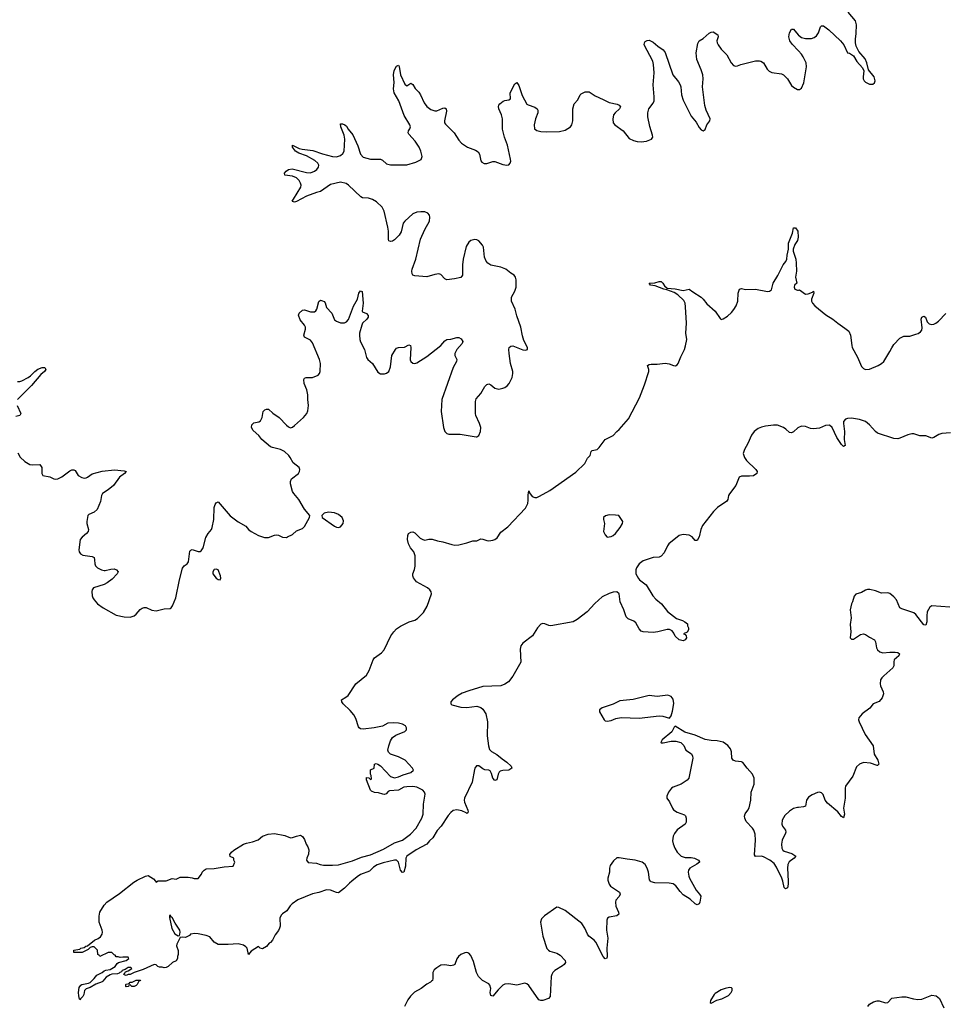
# Model space of a CAD drawing. Header units: inches. Extents: x 1694897 to 1849880, y 907231 to 1017944.
# Tile 145 of 171: x 1812228 to 1821455, y 968771 to 978601. Entities that reach past the tile are written whole.
import ezdxf

# ---------------------------------------------------------------- set-up
doc = ezdxf.new("R2010")
doc.units = ezdxf.units.IN
doc.header["$MEASUREMENT"] = 0
for name, color, linetype in [('B8916', 7, 'Continuous'), ('B8917', 7, 'Continuous'), ('B8926', 7, 'Continuous'), ('B8927', 7, 'Continuous')]:
    doc.layers.add(name, color=color, linetype=linetype)

msp = doc.modelspace()

# ---------------------------------------------------------------- linework, layer by layer
at = {"layer": 'B8916', "color": 6}
for points, elevation in [([(1815541.5, 970000), (1815518.8, 969981.2), (1815468.2, 969930), (1815410, 969885.2), (1815390, 969887.1), (1815330.8, 969910.8), (1815290, 969914.4), (1815212.4, 969887.6), (1815150, 969872.6), (1815004.3, 969815.7), (1814945.7, 969774.3), (1814926.4, 969753.6), (1814895.4, 969704.6), (1814850, 969675.1), (1814838.1, 969661.9), (1814824.3, 969630), (1814827, 969550), (1814819.8, 969530), (1814810, 969509), (1814776.6, 969463.4), (1814750, 969411.5), (1814730, 969387.8), (1814718.7, 969381.3), (1814690, 969349.2), (1814650, 969324), (1814628, 969330), (1814610, 969348), (1814538.8, 969301.2), (1814510, 969269), (1814497.2, 969330), (1814485.6, 969345.6), (1814462, 969362), (1814410, 969374.5), (1814307.7, 969367.7), (1814209.7, 969369.7), (1814170, 969392.7), (1814124.2, 969444.2), (1814090, 969457.6), (1814010, 969475.3), (1813977, 969477), (1813931.3, 969470), (1813921.4, 969458.6), (1813881.3, 969438.7), (1813850, 969440.8), (1813830, 969437.2), (1813796.5, 969370), (1813793.4, 969353.4), (1813810.4, 969309.6), (1813810.5, 969270), (1813802, 969250), (1813802, 969230), (1813790, 969206), (1813754, 969190), (1813710, 969148), (1813690, 969138), (1813670, 969135.3), (1813650, 969141.2), (1813622, 969142), (1813606, 969150), (1813590, 969166), (1813570, 969168), (1813462, 969118), (1813370, 969088.7), (1813330, 969068.7), (1813310, 969068), (1813290, 969058), (1813280.4, 969060.4), (1813266, 969070), (1813279, 969081), (1813285.6, 969094.4), (1813310, 969104.7), (1813348.7, 969130), (1813337.5, 969137.5), (1813310, 969137.6), (1813279.9, 969120.1), (1813251, 969110), (1813243, 969097), (1813226.8, 969090), (1813219.3, 969080.7), (1813204.1, 969075.9), (1813147, 969073), (1813130, 969066), (1813090, 969042.9), (1813059.5, 969000.5), (1813050, 968994.5), (1812987.6, 968972.4), (1812930, 968938.4), (1812890, 968926.9), (1812874.3, 968910), (1812868.7, 968870), (1812858.7, 968850), (1812833.8, 968826.2), (1812830, 968815.3), (1812823.7, 968823.7), (1812817.1, 968857.1), (1812815.6, 968890), (1812822.5, 968937.5), (1812838, 968962), (1812849.8, 968970.2), (1812916.4, 968983.6), (1812930, 968990.4), (1812972.1, 969027.9), (1812998.9, 969061.1), (1813051.8, 969088.2), (1813070, 969106.4), (1813086.7, 969113.3), (1813130, 969118), (1813181.6, 969150), (1813201.3, 969178.7), (1813213.1, 969186.9), (1813290, 969207), (1813317.2, 969230), (1813310, 969242), (1813303.1, 969243.1), (1813256.9, 969243.1), (1813230, 969238), (1813210, 969246), (1813190, 969246), (1813182, 969262), (1813170, 969266), (1813147.3, 969287.3), (1813110, 969288), (1813028, 969248), (1813022, 969262), (1813008, 969268), (1813006, 969310), (1812970, 969346), (1812950, 969346), (1812930, 969338), (1812910, 969318), (1812850, 969288.7), (1812768.4, 969288.4), (1812768, 969310), (1812830, 969322), (1812838, 969330), (1812870, 969338), (1812888, 969350), (1812905.2, 969354.8), (1812974, 969410), (1813011.9, 969428.1), (1813035.1, 969444.9), (1813052.3, 969470), (1813056, 969490), (1813052.5, 969512.5), (1813021.2, 969590), (1813020.9, 969650), (1813029.5, 969690.5), (1813070, 969761), (1813097.2, 969790), (1813222.9, 969877.1), (1813366, 969990), (1813382.5, 970000)], 600), ([(1813583.3, 970000), (1813590, 969992), (1813602.6, 970000)], 600), ([(1818101.5, 970000), (1818111, 969970), (1818125.6, 969950), (1818213.7, 969890), (1818221.3, 969870), (1818211.6, 969848.5), (1818177.6, 969810), (1818173.4, 969790), (1818178.2, 969750), (1818205.4, 969690), (1818206.3, 969670), (1818186.3, 969653.7), (1818110, 969640.7), (1818094, 969630), (1818087.3, 969612.7), (1818085.4, 969510), (1818098, 969430), (1818085.8, 969330), (1818091.8, 969250), (1818087.7, 969232.3), (1818070, 969226.4), (1818050, 969247.9), (1817976.7, 969390), (1817959.7, 969410), (1817908.3, 969450), (1817894.2, 969470), (1817869.1, 969530), (1817836.7, 969576.7), (1817670, 969707.1), (1817610, 969738.9), (1817590, 969740.5), (1817464.5, 969655.5), (1817436.6, 969623.4), (1817424.5, 969590), (1817448.8, 969450), (1817490, 969328), (1817504.4, 969310), (1817520.2, 969300.2), (1817590, 969280.2), (1817621.3, 969261.3), (1817670.2, 969210), (1817674.9, 969190), (1817662.8, 969170), (1817644.2, 969155.8), (1817569, 969110), (1817548.1, 969090), (1817537.2, 969070), (1817530.9, 969049.1), (1817523.1, 968850), (1817504.6, 968830), (1817449.9, 968809.9), (1817430, 968808.1), (1817410, 968816.3), (1817310, 968957.8), (1817290, 968975), (1817270, 968982), (1817190, 968963.1), (1817110, 968977), (1817070, 968971.8), (1817050, 968960.7), (1817003.3, 968916.7), (1816950, 968850.9), (1816930, 968859.8), (1816923.1, 968890), (1816928.8, 968930), (1816920.7, 968960.7), (1816910, 968974), (1816845.7, 969010), (1816805.7, 969050), (1816786.2, 969090), (1816758.5, 969198.5), (1816730, 969258.4), (1816710, 969280.7), (1816690, 969289.6), (1816670, 969285.6), (1816630, 969267), (1816608.2, 969250), (1816590, 969225.2), (1816572, 969170), (1816558.7, 969161.3), (1816530, 969155.8), (1816470, 969164), (1816430, 969160.5), (1816390, 969136.2), (1816365.1, 969114.9), (1816352.2, 969090), (1816351.5, 969030), (1816346.7, 969010), (1816339, 969001), (1816329.1, 968990.9), (1816290, 968972.4), (1816233.7, 968930), (1816169.3, 968890.7), (1816128.6, 968851.4), (1816102.5, 968817.4), (1816069.5, 968750)], 700), ([(1818929.7, 970000), (1818978.9, 969910), (1819013.6, 969870), (1819024.1, 969850), (1819015.5, 969790), (1819007.2, 969772.8), (1818990, 969763.6), (1818970, 969774.6), (1818920, 969820), (1818850, 969865.5), (1818818, 969898), (1818774.5, 969954.5), (1818750, 969973.5), (1818710, 969981.6), (1818565.4, 969985.4), (1818530, 969992.8), (1818524.3, 970000)], 700), ([(1819895.5, 970000), (1819897, 969970), (1819890, 969934.3), (1819870, 969925.1), (1819858.6, 969938.6), (1819842.2, 970000)], 700)]:
    msp.add_lwpolyline(points, dxfattribs=dict(at, elevation=elevation))
for points, elevation in [([(1813730, 969662), (1813722, 969658), (1813722.5, 969637.5), (1813747.4, 969527.4), (1813775.6, 969475.6), (1813810, 969453.1), (1813822, 969458), (1813825.7, 969470), (1813829.7, 969490), (1813826.3, 969510), (1813779.7, 969579.7), (1813750, 969637.2), (1813742, 969642)], 600), ([(1813370, 968948.7), (1813346, 968950), (1813330, 968966), (1813318, 968962), (1813314, 968950), (1813290, 968946), (1813286, 968950), (1813287.3, 968967.3), (1813290, 968972), (1813322, 968978), (1813330, 968992), (1813350, 968992), (1813390, 969012), (1813432.7, 969012.7), (1813430, 969006), (1813418, 969002), (1813402, 968970), (1813390, 968958)], 600), ([(1819310, 968937.4), (1819266.8, 968930), (1819230, 968916.4), (1819170, 968880.5), (1819157.1, 968870), (1819122, 968810), (1819118, 968790), (1819130, 968782.8), (1819186.6, 968813.4), (1819234.6, 968825.4), (1819300.7, 968859.3), (1819329.5, 968890), (1819338.4, 968910), (1819338, 968930), (1819330, 968935.6)], 800)]:
    msp.add_lwpolyline(points, close=True, dxfattribs=dict(at, elevation=elevation))
at = {"layer": 'B8917', "color": 6}
for points, elevation in [([(1820000, 978289.7), (1819937.4, 978357.4), (1819914.6, 978390), (1819903.4, 978430), (1819910, 978470.5), (1819930, 978508.2), (1819950, 978505.3), (1819996.2, 978450), (1820000, 978447.1)], 700), ([(1812210, 974277.3), (1812232.4, 974232.4), (1812278.3, 974190), (1812330, 974160.7), (1812356.8, 974156.8), (1812430, 974160.9), (1812447.5, 974130), (1812450.2, 974070.2), (1812460.5, 974050), (1812530, 974036.2), (1812570, 974016.9), (1812590, 974013.5), (1812610, 974017.3), (1812650, 974036.3), (1812730, 974096.3), (1812750, 974106.3), (1812770, 974108.4), (1812781.6, 974101.6), (1812812.1, 974050), (1812847.2, 974030), (1812870, 974025.4), (1812890, 974027.6), (1812905.1, 974034.9), (1812950, 974066.3), (1813050, 974094), (1813173.6, 974106.4), (1813270, 974097.8), (1813290.6, 974090), (1813275.6, 974070), (1813225.7, 974034.3), (1813163.2, 973950), (1813110, 973906), (1813052.9, 973870), (1813043.6, 973850), (1813035.2, 973790), (1812999.7, 973710), (1812970, 973685.3), (1812917.7, 973662.3), (1812907.8, 973650), (1812896.9, 973590), (1812897.3, 973570), (1812916.1, 973510), (1812910.3, 973490), (1812893.4, 973470), (1812850, 973435.4), (1812830.3, 973410), (1812817, 973310), (1812821.3, 973290), (1812833.4, 973270), (1812856.7, 973256.7), (1812950, 973243.2), (1812970, 973230.3), (1812975.6, 973210), (1812976.5, 973170), (1812983.6, 973150), (1813005.3, 973130), (1813043.1, 973110), (1813070, 973101.7), (1813082.5, 973102.5), (1813136.1, 973116.1), (1813170, 973118), (1813194.9, 973110), (1813210.3, 973090), (1813201.5, 973070), (1813150, 973016.5), (1813101.6, 972978.4), (1813070, 972961.7), (1812965.5, 972930), (1812950.5, 972910), (1812948.5, 972891.5), (1812950.4, 972850), (1812957.6, 972830), (1812970, 972808), (1813006, 972770), (1813060.5, 972730), (1813190, 972657.6), (1813270, 972638), (1813330, 972636), (1813370, 972648.9), (1813390, 972664.9), (1813430, 972714.2), (1813450, 972727.5), (1813470, 972733.4), (1813490, 972733.4), (1813547.2, 972707.2), (1813590, 972699.8), (1813670, 972719.7), (1813730, 972722.4), (1813740.9, 972730), (1813754.5, 972750), (1813786.3, 972830), (1813824.1, 973010), (1813854.2, 973125.8), (1813870, 973147.6), (1813901.1, 973170), (1813912.5, 973190), (1813925.3, 973294.7), (1813934.9, 973305.1), (1813950, 973310.4), (1814010, 973292.7), (1814030, 973290.7), (1814040.7, 973299.3), (1814058, 973330), (1814085.2, 973430), (1814109.4, 973470), (1814141.2, 973510), (1814149.3, 973530.7), (1814165.1, 973610), (1814169.6, 973730.4), (1814178.7, 973761.3), (1814190, 973777.3), (1814210, 973786.8), (1814327.8, 973647.8), (1814410, 973586.5), (1814486.1, 973546.1), (1814512.7, 973510), (1814538, 973490), (1814610.7, 973450), (1814670, 973432.9), (1814710, 973433.1), (1814770, 973456.5), (1814790, 973459.5), (1814810, 973455.3), (1814850, 973434.4), (1814890, 973433), (1814902, 973438), (1814950, 973463), (1814990, 973497.1), (1815050, 973521.6), (1815070, 973540.5), (1815119.3, 973630), (1815122.7, 973650), (1815070, 973713.6), (1815012.2, 973810), (1814962.7, 973870), (1814952.2, 973892.2), (1814931.1, 973968.9), (1814931, 973990), (1814942.2, 974017.8), (1815009.5, 974070), (1815022, 974090), (1815024, 974110), (1815016, 974130), (1814956.2, 974176.2), (1814928.8, 974230), (1814913.5, 974250), (1814870, 974289.8), (1814831.7, 974311.7), (1814750, 974329), (1814730, 974338.2), (1814644.2, 974410), (1814614.4, 974450), (1814559.5, 974499.5), (1814541.4, 974530), (1814544.8, 974555.2), (1814564.6, 974575.4), (1814614.4, 974585.6), (1814630, 974596), (1814648.4, 974630), (1814658.7, 974690), (1814673.9, 974706.1), (1814690, 974714), (1814710, 974712.9), (1814752.7, 974672.7), (1814817.6, 974630), (1814890, 974551.7), (1814910, 974535.6), (1814930, 974528), (1814950, 974533.1), (1814969.7, 974550), (1815060.4, 974630), (1815094.3, 974670), (1815103.1, 974696.9), (1815108.8, 974750), (1815102.5, 974810), (1815103.4, 974856.6), (1815092.6, 974907.4), (1815067.3, 974970), (1815063.9, 975010), (1815070, 975022.6), (1815086, 975030), (1815150, 975029.5), (1815208.1, 975051.9), (1815220.6, 975070), (1815225.9, 975090), (1815230.4, 975170), (1815220.6, 975210), (1815150, 975375.5), (1815130, 975400.2), (1815070, 975431.6), (1815064.7, 975450), (1815081.1, 975510), (1815078.8, 975530), (1815070.2, 975550.2), (1815025.8, 975605.8), (1815009.3, 975650), (1815015.5, 975670), (1815050, 975702.4), (1815070, 975705.6), (1815130, 975684.4), (1815170, 975684.2), (1815184.6, 975695.4), (1815193.9, 975710), (1815213.3, 975786.7), (1815230, 975799.4), (1815250, 975795.8), (1815266.5, 975786.5), (1815275.1, 975775.1), (1815289.2, 975729.2), (1815344, 975670), (1815370, 975604.6), (1815390, 975590.1), (1815430, 975576.2), (1815470, 975574.8), (1815490, 975584.8), (1815510, 975607.6), (1815558, 975742), (1815599.1, 975810), (1815611, 975870), (1815630, 975893.8), (1815647.1, 975887.1), (1815655.7, 975770), (1815644.3, 975690), (1815650, 975683.5), (1815690, 975668.3), (1815706.7, 975646.7), (1815705.3, 975630), (1815692.4, 975610), (1815650, 975570.6), (1815641.5, 975550), (1815620.4, 975470), (1815617.8, 975450), (1815622, 975410), (1815630, 975385.3), (1815669.2, 975310), (1815689.4, 975229.4), (1815703.6, 975210), (1815750, 975168.9), (1815801.6, 975081.6), (1815830, 975064.9), (1815870, 975064), (1815890, 975071.5), (1815910.4, 975089.6), (1815930, 975134), (1815943.1, 975250), (1815978.6, 975310), (1815990, 975321), (1816009.7, 975330), (1816067.4, 975332.6), (1816110, 975354.2), (1816128.1, 975348.1), (1816131.8, 975330), (1816126.1, 975206.1), (1816130.4, 975190), (1816150, 975172), (1816170, 975168.8), (1816190, 975176), (1816290, 975238.4), (1816430, 975348.3), (1816470, 975396.3), (1816490, 975409.5), (1816530, 975413.3), (1816590, 975429.4), (1816610, 975427), (1816634.5, 975414.5), (1816650.1, 975390), (1816645.1, 975370), (1816590, 975307.1), (1816569.5, 975270), (1816571, 975250), (1816589.2, 975210), (1816587.5, 975190), (1816555.4, 975130), (1816440.2, 974810), (1816435.6, 974690), (1816458.6, 974530), (1816471.2, 974491.2), (1816490, 974470.4), (1816510, 974461.7), (1816622.6, 974462.6), (1816783.6, 974436.4), (1816790, 974436.4), (1816809.7, 974450.3), (1816826.9, 974490), (1816829.8, 974530), (1816816.8, 974570), (1816779.3, 974650), (1816775.8, 974670), (1816777.1, 974790), (1816785, 974815.1), (1816830.9, 974870), (1816870, 974938.9), (1816890, 974959.6), (1816910, 974966.7), (1816930, 974956.9), (1816970, 974922.7), (1817010, 974913.7), (1817050, 974921.1), (1817069.8, 974930.2), (1817093.1, 974946.9), (1817113.3, 974970), (1817142.6, 975030), (1817150.9, 975070), (1817149.8, 975090), (1817127.4, 975170), (1817111.2, 975270), (1817108, 975310), (1817112.7, 975330), (1817130, 975343), (1817150, 975343.8), (1817250, 975304.9), (1817276.5, 975303.5), (1817295.3, 975310), (1817296, 975330), (1817259.7, 975399.7), (1817244.4, 975444.4), (1817229.7, 975530), (1817190, 975644), (1817173.5, 975710), (1817134.6, 975790), (1817135.3, 975830), (1817168.7, 975890), (1817181.4, 975930), (1817182.5, 976002.5), (1817176, 976030), (1817161.2, 976050), (1817130, 976069.4), (1817080.9, 976110), (1817030, 976130.8), (1816930, 976148.9), (1816901, 976170), (1816883.1, 976190), (1816866.6, 976230), (1816857.6, 976330), (1816848.3, 976350), (1816810, 976392.3), (1816790, 976403.1), (1816770, 976407.1), (1816730, 976397.7), (1816710, 976381.6), (1816683.4, 976336.6), (1816654.6, 976210), (1816646.7, 976153.3), (1816648.4, 976051.6), (1816630, 976027.4), (1816567.6, 976012.4), (1816490, 976005.1), (1816470, 976013.7), (1816430, 976056.3), (1816410, 976063.1), (1816370, 976058.7), (1816290, 976035.5), (1816170, 976043.7), (1816151.6, 976051.6), (1816144.2, 976064.2), (1816141, 976090), (1816143.9, 976110), (1816181.8, 976210), (1816228.1, 976410), (1816272.3, 976507.7), (1816316.8, 976590), (1816321, 976630), (1816318, 976650), (1816300.9, 976670), (1816270, 976681.5), (1816230, 976684.1), (1816190, 976679.3), (1816150, 976662), (1816070.2, 976590), (1816056.6, 976570), (1816035.7, 976484.3), (1816015.8, 976450), (1815970, 976404.4), (1815950, 976390.8), (1815930, 976386), (1815912.3, 976392.3), (1815907.1, 976407.1), (1815907.5, 976490), (1815902.6, 976530), (1815866.9, 976690), (1815846.8, 976730), (1815790, 976783.2), (1815750, 976807.4), (1815710, 976818.3), (1815650, 976823.6), (1815633.2, 976833.2), (1815510, 976949.2), (1815484.6, 976964.6), (1815430, 976977.9), (1815330, 976955), (1815230, 976886.9), (1815190, 976877.3), (1815090, 976838), (1814990, 976786.5), (1814970, 976780.8), (1814950, 976784.5), (1814948.6, 976790), (1814959.6, 976810), (1815033, 976930), (1815036.1, 976950), (1815031.3, 976970), (1815017.2, 976997.2), (1814990, 977021.6), (1814950, 977039.1), (1814874, 977050), (1814870.8, 977070), (1814887.2, 977090), (1814910, 977107.1), (1814946.8, 977113.2), (1815090, 977076.7), (1815130, 977072.7), (1815170, 977087.8), (1815194.4, 977105.6), (1815211.6, 977130), (1815212.8, 977150), (1815202.1, 977170), (1815174.1, 977194.1), (1815090, 977240.4), (1815014.7, 977270), (1814979.8, 977290), (1814949, 977330), (1814949.6, 977350), (1815016, 977316), (1815048, 977308), (1815154.9, 977294.9), (1815250, 977261.5), (1815350, 977236.6), (1815390, 977232.5), (1815430, 977243.9), (1815454.2, 977265.7), (1815465, 977290), (1815473.3, 977410), (1815465.4, 977450), (1815431.6, 977530), (1815430, 977561), (1815450, 977560.7), (1815471.8, 977551.8), (1815490, 977537.3), (1815507.4, 977507.4), (1815552.5, 977452.5), (1815601.9, 977341.9), (1815630, 977258), (1815654.6, 977230), (1815730, 977208.4), (1815830, 977209.4), (1815850, 977200.2), (1815890, 977160.9), (1815930, 977153.8), (1816090, 977152.5), (1816182.6, 977177.4), (1816233.6, 977206.4), (1816244.6, 977235.4), (1816232.8, 977290), (1816213.6, 977330), (1816175.7, 977390), (1816110, 977459.1), (1816105.2, 977470), (1816108.1, 977490), (1816121.6, 977510), (1816127, 977530), (1816122.3, 977550), (1816065.7, 977645.7), (1816011.1, 977790), (1815965.3, 977870), (1815959, 977910), (1815964.6, 977975.4), (1815958.7, 978050), (1815966.6, 978093.4), (1815990, 978138.5), (1816010, 978146.4), (1816015.5, 978135.5), (1816028.3, 978050), (1816070, 977958.9), (1816090, 977940.3), (1816130, 977968.5), (1816150, 977955.5), (1816173.5, 977913.5), (1816210, 977877.7), (1816229.5, 977850), (1816266.1, 977770), (1816290, 977735.6), (1816330, 977705.8), (1816370, 977690.2), (1816390, 977692.2), (1816450, 977718.2), (1816470, 977719.7), (1816485.7, 977710), (1816487, 977687), (1816466.4, 977590), (1816469.1, 977570), (1816477, 977557), (1816563.1, 977470), (1816610, 977399.5), (1816635.8, 977370), (1816695.5, 977330), (1816778.4, 977298.4), (1816802.8, 977282.8), (1816817.8, 977257.8), (1816830, 977191.3), (1816839.2, 977179.2), (1816864.9, 977164.9), (1816890, 977164.2), (1816950, 977184.9), (1816970, 977186.7), (1817050, 977156.5), (1817090, 977150.4), (1817110, 977153.4), (1817122.9, 977170), (1817128.2, 977190), (1817126.2, 977210), (1817097, 977350), (1817067.3, 977430), (1817047.8, 977507.8), (1817047.1, 977610), (1817035, 977650), (1817008.9, 977710), (1817006.8, 977733.2), (1817010.9, 977749.1), (1817019.8, 977760.2), (1817053.2, 977786.8), (1817070, 977794.6), (1817110, 977799.5), (1817127, 977810), (1817122, 977870), (1817170, 977960.4), (1817190, 977973.4), (1817210, 977945.5), (1817242.9, 977842.8), (1817290, 977759.3), (1817304, 977750), (1817367.8, 977727.8), (1817391, 977711), (1817398.4, 977698.4), (1817399.6, 977670), (1817374.9, 977610), (1817362, 977550), (1817365.7, 977510), (1817390, 977494), (1817430, 977485.2), (1817490, 977482), (1817614.6, 977485.4), (1817670, 977497.4), (1817723.6, 977530), (1817739.7, 977550), (1817749.8, 977590), (1817747.8, 977710), (1817760.2, 977759.8), (1817799.6, 977800.4), (1817820.7, 977850), (1817830, 977862), (1817870, 977881.5), (1817910, 977879.6), (1817970, 977839.6), (1818050, 977806), (1818110, 977774), (1818190, 977758), (1818210, 977747.3), (1818223, 977730), (1818213.7, 977710), (1818169.3, 977670.7), (1818153.7, 977650), (1818146.9, 977606.9), (1818150.4, 977570), (1818167.7, 977550), (1818250.9, 977490.9), (1818310, 977416.4), (1818354.8, 977394.8), (1818390, 977384.9), (1818430, 977380.3), (1818484, 977390), (1818532.4, 977407.6), (1818545.4, 977430), (1818543.5, 977450), (1818515.5, 977535.5), (1818496.8, 977630), (1818495.8, 977670), (1818506.6, 977710), (1818550, 977767), (1818558.6, 977790), (1818561.1, 977830), (1818549, 977950), (1818560.8, 978070), (1818553.2, 978153.2), (1818545.7, 978185.7), (1818460.9, 978350), (1818462.2, 978370), (1818470, 978382.4), (1818490, 978393.1), (1818510, 978396), (1818550, 978378), (1818596.1, 978336.1), (1818650, 978299.7), (1818670, 978274.6), (1818747.6, 978050), (1818802.1, 977982.1), (1818820.2, 977950), (1818826.2, 977930), (1818832.9, 977850), (1818850, 977797.3), (1818884.3, 977724.3), (1818930, 977639.1), (1818977.5, 977577.5), (1819010, 977524), (1819030, 977500.7), (1819050, 977490.8), (1819070, 977504.7), (1819086.6, 977550), (1819116.2, 977590), (1819118.7, 977610), (1819078.2, 977698.2), (1819064.9, 977744.9), (1819043.7, 977930), (1819048.5, 978011.5), (1819045.6, 978050), (1819030, 978102), (1818985.1, 978205.1), (1818979.3, 978270), (1818995.3, 978364.7), (1819007.8, 978390), (1819050, 978414), (1819110, 978466.4), (1819130, 978477.1), (1819150, 978478.4), (1819194.9, 978450), (1819198.7, 978430), (1819186.5, 978390), (1819189, 978370), (1819197.8, 978350), (1819230, 978306.7), (1819284.9, 978250), (1819329.1, 978169.1), (1819350, 978145.5), (1819370, 978138.4), (1819390, 978140.3), (1819426, 978154), (1819570, 978191), (1819610, 978191.1), (1819625.8, 978185.8), (1819650.3, 978170), (1819687.3, 978107.3), (1819707.1, 978087.1), (1819734.7, 978074.7), (1819830, 978059.1), (1819850, 978050.2), (1819890.3, 978010), (1819930, 977944.6), (1819950, 977927.4), (1819990, 977904.4), (1820000, 977904.1)], 700), ([(1813602.6, 970000), (1813610, 970004.7), (1813690, 970004.7), (1813750, 970026), (1813790, 970021), (1813830, 970038.8), (1813850, 970041), (1813910, 970041), (1813950, 970034.8), (1813970, 970026), (1814010, 970026), (1814042, 970070), (1814048.7, 970090), (1814068.7, 970110), (1814090, 970122.8), (1814170, 970127.3), (1814270, 970143), (1814358, 970150), (1814375.3, 970190), (1814366, 970210), (1814366, 970230), (1814330, 970248), (1814325.2, 970265.2), (1814342.9, 970290), (1814366, 970310), (1814463, 970370), (1814490, 970380.6), (1814550, 970392.4), (1814606.8, 970413.2), (1814652.3, 970450), (1814708.3, 970468.3), (1814770, 970477.1), (1814875.2, 970455.2), (1814930, 970434.8), (1814950, 970436), (1814989.5, 970450.5), (1815030, 970458.8), (1815050, 970446), (1815070, 970418), (1815086.8, 970370), (1815103.4, 970343.4), (1815112.2, 970312.2), (1815110.3, 970270), (1815092.2, 970230), (1815088.8, 970210), (1815107.2, 970187.2), (1815190, 970181.5), (1815226.4, 970166.4), (1815259.1, 970159.1), (1815350, 970159.2), (1815410, 970164.5), (1815550, 970202.9), (1815640.3, 970239.7), (1815730, 970261.8), (1815859.1, 970320.9), (1815970, 970384.7), (1816049.4, 970410), (1816129.5, 970470), (1816185.6, 970530), (1816240.4, 970630), (1816255.1, 970670), (1816258.7, 970770), (1816273.7, 970870), (1816268, 970890), (1816250, 970909.6), (1816190, 970938.9), (1816150, 970945.4), (1816090, 970943), (1816062.6, 970937.4), (1816010, 970909.4), (1815919.1, 970900.9), (1815905.8, 970894.2), (1815886.4, 970873.6), (1815870, 970866), (1815852, 970868), (1815810, 970882), (1815770, 970885.2), (1815739, 970899), (1815728.7, 970910), (1815688.4, 971011.6), (1815690, 971034), (1815712, 971032), (1815730, 971014), (1815738, 971022), (1815734.6, 971054.6), (1815728.7, 971068.7), (1815729.2, 971110.8), (1815766, 971130), (1815768.7, 971170), (1815784.7, 971175.3), (1815802, 971170), (1815830, 971151), (1815930, 971044.7), (1815970, 971031.3), (1816010, 971041), (1816056.6, 971063.4), (1816130, 971084.9), (1816159, 971110), (1816149.3, 971130), (1816075.6, 971210), (1816010, 971240.4), (1815928.8, 971268.8), (1815907.6, 971290), (1815903, 971310), (1815911.1, 971350), (1815930, 971400.5), (1815950, 971435.3), (1815980.2, 971459.8), (1816070, 971495.1), (1816087, 971510), (1816088.8, 971530), (1816076.7, 971550), (1816048.1, 971568.1), (1816010, 971579), (1815957.1, 971582.9), (1815903.5, 971576.5), (1815850, 971547.8), (1815764.9, 971530), (1815656.8, 971516.8), (1815630, 971521.4), (1815617.4, 971530), (1815610, 971542), (1815583.3, 971623.3), (1815561.1, 971661.1), (1815525.4, 971705.4), (1815457.8, 971770), (1815443.7, 971790), (1815440.4, 971810), (1815484.1, 971835.9), (1815505.2, 971854.8), (1815583.8, 971970), (1815690, 972057.3), (1815716, 972104), (1815755.4, 972210), (1815770, 972230.7), (1815838.9, 972281.1), (1815866.1, 972310), (1815932.8, 972450), (1815962.5, 972490), (1815990, 972518.2), (1816030, 972546.8), (1816114.5, 972590), (1816170, 972607.8), (1816197.5, 972622.5), (1816257.9, 972682.1), (1816295.3, 972744.7), (1816339.2, 972870), (1816334.5, 972890), (1816321.9, 972910), (1816298.5, 972930), (1816188.8, 972990), (1816156.5, 973030), (1816149.8, 973050.2), (1816151.6, 973070), (1816167.6, 973112.4), (1816173.9, 973146.1), (1816174.2, 973250), (1816159.9, 973290), (1816127.6, 973330), (1816106.7, 973370), (1816098.3, 973410), (1816099.9, 973450), (1816107.6, 973470), (1816130, 973486.2), (1816150, 973489.6), (1816170, 973478.7), (1816225.9, 973425.9), (1816250, 973411.6), (1816270, 973405.6), (1816310, 973415.6), (1816344.9, 973415.1), (1816397, 973397), (1816450, 973388.1), (1816540.8, 973360.8), (1816570, 973356.2), (1816610, 973359.4), (1816690, 973377.4), (1816750, 973399), (1816790, 973399.6), (1816830, 973417.4), (1816850, 973416.2), (1816890, 973400.2), (1816910, 973399.3), (1816950, 973404.9), (1816970, 973412.4), (1816991.8, 973428.2), (1817030, 973485.1), (1817100.7, 973539.3), (1817276, 973724), (1817300.1, 973770), (1817304, 973804), (1817302.3, 973857.7), (1817310, 973896.9), (1817316.3, 973876.3), (1817342.3, 973842.3), (1817370, 973830.3), (1817390, 973832.4), (1817417.1, 973842.9), (1817517.7, 973902.3), (1817776.6, 974083.4), (1817868.4, 974170), (1817895.4, 974224.6), (1817919.7, 974250), (1817930.9, 974289.1), (1817939.9, 974300.1), (1817990, 974311.1), (1818010, 974330.9), (1818069.9, 974410), (1818149.4, 974450), (1818186, 974490), (1818210.5, 974509.5), (1818303.3, 974616.7), (1818414.5, 974825.5), (1818462.9, 974957.1), (1818505.1, 975090), (1818505.1, 975110), (1818492.5, 975150), (1818510, 975159.6), (1818530, 975163.3), (1818590, 975162.5), (1818670, 975172.8), (1818710, 975165.2), (1818751.7, 975148.3), (1818774.2, 975145.8), (1818790, 975155.3), (1818798.6, 975170), (1818824.4, 975235.6), (1818864, 975310), (1818873.9, 975346.1), (1818884.6, 975410), (1818877.1, 975470), (1818882.3, 975570), (1818873.7, 975733.7), (1818868.1, 975770), (1818857.3, 975797.3), (1818795.1, 975855.1), (1818758, 975878), (1818685.1, 975905.1), (1818656.2, 975910), (1818570, 975945.3), (1818522, 975950), (1818509, 975970), (1818566.8, 975973.2), (1818610, 975988.7), (1818630, 975987.4), (1818647.4, 975970), (1818662.9, 975942.9), (1818690, 975920.2), (1818770, 975914.6), (1818850, 975898.9), (1818910, 975911), (1818944, 975884), (1819029.5, 975830), (1819050.1, 975810), (1819084.2, 975764.2), (1819170.1, 975690), (1819218.5, 975618.5), (1819230, 975609.2), (1819250, 975614.3), (1819290, 975642.5), (1819330, 975679.4), (1819353.6, 975706.4), (1819376.7, 975743.3), (1819393.5, 975790), (1819396.9, 975870), (1819410.7, 975909.3), (1819430, 975917.7), (1819470, 975906.7), (1819570, 975912.5), (1819690, 975888.2), (1819710, 975889.4), (1819730, 975904.7), (1819747.5, 975970), (1819793.3, 976046.7), (1819845.9, 976154.1), (1819872.2, 976187.8), (1819882.8, 976210), (1819887.1, 976250), (1819901.4, 976310), (1819900.2, 976370), (1819939.1, 976470), (1819950, 976522.8), (1819970, 976524.6), (1819992.2, 976490), (1819995.3, 976430), (1819990, 976396.8), (1819963, 976357), (1819947.7, 976310), (1819947.3, 976290), (1819973.3, 976210), (1819978.3, 976170), (1819979.8, 976090), (1819971.3, 976030), (1819984.9, 975970), (1819958.7, 975950), (1819956.1, 975930), (1819965.2, 975910), (1819990, 975900.3), (1820000, 975902.1)], 600), ([(1812206.4, 974990), (1812230, 974990.1), (1812250, 974997.2), (1812311.5, 975028.5), (1812335.5, 975044.5), (1812378.7, 975090), (1812410, 975112.7), (1812454, 975130), (1812480.7, 975130), (1812490.2, 975110), (1812477.1, 975090), (1812440, 975060), (1812347.2, 974950), (1812206.9, 974810)], 700), ([(1812203.6, 974750), (1812239.8, 974670), (1812237.9, 974662.1), (1812229.4, 974650.6), (1812190, 974639.6)], 700), ([(1820000, 974531.2), (1819992.1, 974527.9), (1819950, 974487.8), (1819930, 974477.6), (1819910, 974480.7), (1819874.5, 974514.5), (1819850, 974530.9), (1819790, 974552.9), (1819750, 974552.9), (1819670, 974542.9), (1819630, 974534.6), (1819599, 974521), (1819558.2, 974490), (1819530, 974453.5), (1819493.9, 974370), (1819460.1, 974310), (1819449.5, 974270), (1819459.8, 974230), (1819480.1, 974200.1), (1819576, 974110), (1819587, 974090), (1819584.4, 974070), (1819550, 974048), (1819510, 974042.3), (1819430, 974044.4), (1819406.7, 974033.3), (1819373.5, 973950), (1819311.8, 973868.2), (1819303, 973850), (1819293.6, 973810), (1819284.6, 973795.4), (1819193.4, 973730), (1819150.9, 973690), (1819043.2, 973550), (1819026, 973510), (1819010, 973439), (1818990, 973401.2), (1818970, 973400.9), (1818937.8, 973437.8), (1818910, 973456.5), (1818850, 973461.8), (1818810, 973452.8), (1818706, 973370), (1818692.3, 973350), (1818660.1, 973279.9), (1818630, 973244.7), (1818610, 973233.7), (1818550, 973233.5), (1818450, 973198.7), (1818410, 973169), (1818383.9, 973130), (1818376.8, 973110), (1818378.4, 973070), (1818402.1, 973022.1), (1818411.8, 973010), (1818479.1, 972959.1), (1818546.7, 972850), (1818575.2, 972815.2), (1818631.8, 972770), (1818693.3, 972693.3), (1818781.8, 972621.8), (1818842, 972602), (1818867.3, 972590), (1818894, 972570), (1818892, 972550), (1818901, 972530), (1818901, 972510), (1818890, 972488), (1818854, 972470), (1818870, 972462), (1818878, 972450), (1818881, 972430), (1818870, 972409.2), (1818850, 972400.9), (1818810, 972409.8), (1818770, 972446), (1818756, 972476), (1818738.8, 972498.8), (1818712, 972512), (1818690, 972514), (1818596.4, 972490), (1818550, 972483), (1818450, 972489.7), (1818430, 972498), (1818410, 972520.5), (1818378.3, 972578.3), (1818355.8, 972595.8), (1818299.5, 972619.5), (1818279.2, 972639.2), (1818256.7, 972710), (1818221.3, 972790), (1818211.5, 972870), (1818187.6, 972887.6), (1818150, 972884.9), (1818110, 972873.3), (1818041.7, 972838.4), (1817966.3, 972773.7), (1817890.1, 972690), (1817790, 972611.4), (1817750, 972590.9), (1817530, 972548.2), (1817510, 972552), (1817468.7, 972570), (1817450, 972572.9), (1817430, 972566), (1817395.8, 972530), (1817344.2, 972450), (1817250, 972376.4), (1817229.6, 972350.4), (1817222.4, 972317.6), (1817230, 972187.8), (1817150, 972047.1), (1817105, 971990), (1817070, 971966.2), (1817030, 971949.4), (1816850, 971943.6), (1816710, 971902.1), (1816643.3, 971876.7), (1816604.8, 971855.2), (1816548.9, 971810), (1816532, 971790), (1816530.4, 971770), (1816542.2, 971762.2), (1816630, 971736.8), (1816690, 971732.9), (1816790, 971747.8), (1816830, 971735.2), (1816850, 971718), (1816878.5, 971670), (1816897.7, 971590), (1816894.5, 971450), (1816905.8, 971350), (1816916.6, 971316.6), (1816935, 971295.1), (1816990, 971264.4), (1817041.4, 971221.4), (1817090.2, 971190), (1817133.4, 971150), (1817139.7, 971130), (1817110, 971107.1), (1817050, 971106.9), (1817022.3, 971097.7), (1817011.6, 971088.4), (1817002, 971070), (1816988.4, 971011.6), (1816970, 971004.4), (1816950, 971029.7), (1816936.6, 971076.6), (1816921.7, 971101.6), (1816908.6, 971108.6), (1816870, 971113.6), (1816850, 971121.1), (1816810, 971151.4), (1816787, 971153), (1816770.1, 971129.9), (1816765.3, 971114.7), (1816742.2, 970990), (1816667.9, 970830), (1816663.9, 970810), (1816666.5, 970790), (1816700.8, 970710), (1816702.7, 970690), (1816698.9, 970681.1), (1816690, 970675), (1816682.7, 970682.7), (1816641.8, 970701.8), (1816590, 970713.7), (1816554.9, 970705.1), (1816530, 970686.8), (1816503.8, 970656.2), (1816435.3, 970550), (1816393.9, 970506.1), (1816350, 970431.8), (1816317.1, 970402.9), (1816291.1, 970370), (1816185.5, 970314.4), (1816091.4, 970250), (1816082, 970230), (1816079.8, 970150), (1816062.8, 970090), (1816050, 970087.6), (1816030, 970108.9), (1816008.8, 970188.8), (1815990, 970208.6), (1815970, 970210.4), (1815855.8, 970184.2), (1815796.9, 970163.1), (1815760.1, 970139.9), (1815719.1, 970100.9), (1815630, 970066.1), (1815595.4, 970044.6), (1815541.5, 970000)], 600), ([(1819842.2, 970000), (1819834.1, 970030), (1819781.8, 970141.8), (1819756.1, 970176.1), (1819715.7, 970210), (1819650, 970244.5), (1819630, 970248.8), (1819570, 970246.4), (1819562.2, 970262.2), (1819570.9, 970410), (1819567.6, 970470), (1819552.8, 970510), (1819540.2, 970530), (1819477, 970597), (1819463.3, 970630), (1819461.5, 970650), (1819467.1, 970672.9), (1819496, 970710), (1819506.8, 970733.2), (1819523.1, 970810), (1819529.4, 970890), (1819558.4, 970970), (1819558.7, 971030), (1819541, 971070), (1819487.3, 971127.3), (1819445, 971185), (1819430, 971192.3), (1819370, 971197), (1819347.6, 971207.6), (1819335.6, 971230), (1819330.9, 971290.9), (1819320.8, 971320.8), (1819294.8, 971354.8), (1819250, 971386.6), (1819190, 971401.4), (1819130, 971404), (1819070, 971414.2), (1818970, 971457.2), (1818867, 971487), (1818770, 971548.7), (1818760.7, 971539.3), (1818736.3, 971490), (1818639.5, 971410), (1818626.4, 971386.4), (1818630, 971382), (1818650, 971382.3), (1818730, 971399), (1818777.4, 971397.4), (1818825, 971384.9), (1818855.9, 971355.9), (1818877, 971310), (1818931.6, 971271.6), (1818943.5, 971250), (1818946.5, 971230), (1818905.8, 971030), (1818889.1, 971010), (1818830, 970968.3), (1818750, 970938.5), (1818732.2, 970927.8), (1818702, 970890), (1818686.3, 970850), (1818687.6, 970830), (1818712.6, 970792.6), (1818741.3, 970730), (1818754, 970714), (1818788.4, 970688.4), (1818863.7, 970663.7), (1818873.6, 970653.6), (1818879.7, 970630), (1818878, 970590), (1818867.9, 970570), (1818790, 970514.1), (1818762, 970478), (1818748.3, 970450), (1818743.6, 970403.6), (1818750, 970373), (1818766.5, 970330), (1818789.3, 970290), (1818818.9, 970258.9), (1818830.3, 970250), (1818870, 970237.2), (1818930, 970236.5), (1818961.2, 970230), (1819003.6, 970210), (1819011.9, 970191.9), (1819011, 970189), (1818986.5, 970170), (1818916.1, 970130), (1818900.9, 970110), (1818897.5, 970090), (1818904.9, 970050), (1818913.3, 970030), (1818929.7, 970000)], 700), ([(1820000, 970736.7), (1819990, 970735.6), (1819950, 970726), (1819910, 970701), (1819862.6, 970657.4), (1819838.8, 970610), (1819835.4, 970570), (1819841.3, 970550), (1819870, 970510), (1819874.1, 970490), (1819868.4, 970470), (1819845.6, 970434.4), (1819836.7, 970410), (1819829.5, 970370), (1819833.2, 970330), (1819844.4, 970310), (1819858.7, 970298.7), (1819935.2, 970275.2), (1819973.2, 970250), (1819958.3, 970230), (1819907.9, 970192.1), (1819894.5, 970165.5), (1819888.8, 970130), (1819895.5, 970000)], 700), ([(1818524.3, 970000), (1818513.6, 970013.6), (1818504.8, 970090), (1818490.4, 970130), (1818470, 970166.5), (1818440.3, 970190), (1818369.4, 970210.6), (1818290, 970218.9), (1818210, 970233.5), (1818188.1, 970231.9), (1818155.3, 970204.7), (1818122, 970158), (1818115.5, 970130), (1818114.3, 970090), (1818098.4, 970030), (1818098.4, 970010), (1818101.5, 970000)], 700), ([(1813382.5, 970000), (1813399, 970010), (1813485.2, 970050), (1813510, 970057.1), (1813563.5, 970023.5), (1813583.3, 970000)], 600)]:
    msp.add_lwpolyline(points, dxfattribs=dict(at, elevation=elevation))
for points, elevation in [([(1815310, 973684.2), (1815265.8, 973674.1), (1815242.8, 973650), (1815246.8, 973630), (1815370, 973544.9), (1815390, 973533.7), (1815410, 973530.4), (1815430, 973537.6), (1815457.7, 973570), (1815459.5, 973599.5), (1815447.8, 973630), (1815410, 973661.1), (1815370, 973676.9)], 700), ([(1818110, 973656.3), (1818073.5, 973646.5), (1818055.7, 973630), (1818054, 973610), (1818064.1, 973570), (1818053.3, 973490), (1818070, 973459.2), (1818090, 973436.5), (1818130, 973443.2), (1818150, 973452.1), (1818172.3, 973470), (1818220.3, 973530), (1818242.2, 973570), (1818247.6, 973590), (1818207, 973650), (1818175.2, 973655.2)], 600), ([(1814190, 973116), (1814170, 973112.3), (1814154.8, 973090), (1814154.8, 973070), (1814190, 973026.8), (1814210, 973011.3), (1814230, 973007.3), (1814235.1, 973024.9), (1814232.3, 973047.7), (1814210, 973108)], 700), ([(1818696.6, 971856.6), (1818590, 971845), (1818510, 971852.7), (1818350, 971814.8), (1818217.6, 971802.4), (1818150, 971768.3), (1818041, 971730), (1818014.8, 971710), (1818014.8, 971690), (1818059.3, 971610), (1818070, 971602.6), (1818090, 971598.3), (1818130, 971606), (1818176.2, 971623.8), (1818230, 971633.8), (1818410, 971629.3), (1818610, 971651), (1818646.9, 971646.9), (1818711.8, 971628.2), (1818730, 971650.8), (1818743.6, 971696.4), (1818754.7, 971774.8), (1818750, 971819), (1818730, 971845.1)], 700)]:
    msp.add_lwpolyline(points, close=True, dxfattribs=dict(at, elevation=elevation))
at = {"layer": 'B8926', "color": 6, "elevation": 700}
msp.add_lwpolyline([(1820691.4, 968750), (1820708, 968772), (1820750, 968794.7), (1820784.5, 968804.5), (1820804.7, 968804.7), (1820870, 968784.9), (1820890, 968790.6), (1820930, 968832), (1821030, 968844.9), (1821070, 968846.4), (1821146.4, 968826.4), (1821190, 968820.3), (1821230, 968822.7), (1821330, 968861.5), (1821375.1, 968855.1), (1821407.5, 968827.5), (1821450, 968737.1)], dxfattribs=at)
at = {"layer": 'B8927', "color": 6}
for points, elevation in [([(1820000, 978447.1), (1820030, 978424.1), (1820070, 978413.6), (1820130, 978413.2), (1820158, 978422), (1820180.9, 978439.1), (1820200.4, 978470), (1820220.5, 978530), (1820230, 978539.5), (1820250, 978538.3), (1820301.6, 978501.6), (1820420.7, 978390), (1820451, 978350), (1820490, 978272), (1820510, 978266), (1820550, 978238.8), (1820582.9, 978182.9), (1820639.9, 978119.9), (1820651.3, 978090), (1820644.4, 978030), (1820646.4, 978010), (1820656.3, 977990), (1820670, 977976.3), (1820710, 977957.1), (1820741.2, 977958.8), (1820759.3, 977970), (1820766.6, 977990), (1820754.7, 978030), (1820699.3, 978099.3), (1820683.7, 978170), (1820666.6, 978210), (1820603.8, 978283.8), (1820576.9, 978336.9), (1820569.6, 978369.6), (1820567.6, 978407.6), (1820576.3, 978463.7), (1820580.3, 978550), (1820570, 978589.5), (1820496.4, 978676.4)], 700), ([(1820000, 977904.1), (1820010, 977903.8), (1820030, 977919.1), (1820054.5, 977970), (1820079.3, 978130), (1820075.9, 978170), (1820048.1, 978230), (1820030, 978257.2), (1820000, 978289.7)], 700), ([(1820000, 975902.1), (1820010, 975903.9), (1820070, 975859.9), (1820097.3, 975862.7), (1820139.3, 975880.7), (1820150.1, 975890.1), (1820153, 975870), (1820130.9, 975810), (1820131.3, 975790), (1820139.6, 975770), (1820164.2, 975744.2), (1820273.3, 975653.3), (1820344.1, 975610), (1820391.2, 975571.2), (1820463, 975523), (1820500.9, 975490), (1820519.6, 975450), (1820531.3, 975350), (1820537.2, 975330), (1820590.5, 975230.5), (1820630, 975139.6), (1820650, 975117.4), (1820670, 975108.6), (1820710, 975112.2), (1820795.8, 975150), (1820828.9, 975170), (1820851.3, 975190), (1820913, 975287), (1820930, 975326.4), (1820950, 975357.6), (1821010, 975423), (1821050, 975442), (1821110, 975440.7), (1821170, 975462.8), (1821193.2, 975466.8), (1821216.5, 975483.5), (1821230, 975502), (1821235.9, 975524.1), (1821225.3, 975610), (1821230, 975631.3), (1821250, 975640.7), (1821267.2, 975630), (1821284, 975584), (1821305.5, 975565.5), (1821330, 975559.3), (1821350, 975562.3), (1821370, 975570.2), (1821398, 975590), (1821470, 975668.4)], 600), ([(1821515.7, 974475.7), (1821429.9, 974470.1), (1821400.3, 974459.7), (1821350, 974429.3), (1821330, 974424.9), (1821270, 974447.2), (1821210, 974447.1), (1821150, 974465.2), (1821130, 974465.9), (1821090, 974456.4), (1821010, 974423.1), (1820990, 974418.3), (1820950, 974418.7), (1820790, 974473), (1820769.4, 974489.4), (1820710, 974557.6), (1820669.8, 974590), (1820610, 974608.6), (1820530, 974623.6), (1820490, 974621.1), (1820470, 974612.7), (1820450.8, 974590), (1820448.3, 974570), (1820457.9, 974490), (1820454.6, 974410), (1820464.9, 974350), (1820450, 974341.3), (1820430, 974360.3), (1820383.6, 974430), (1820335.2, 974530), (1820310, 974551.8), (1820270, 974548.2), (1820210, 974523.2), (1820150, 974518), (1820120.6, 974520.6), (1820070, 974539.7), (1820030, 974544), (1820000, 974531.2)], 600), ([(1821510, 972736.9), (1821330, 972748.5), (1821310, 972735.1), (1821285.5, 972690), (1821279.3, 972650), (1821280.6, 972590), (1821270, 972557.6), (1821250, 972561), (1821170, 972662.2), (1821150, 972679.3), (1821030, 972718.3), (1821011.8, 972730), (1820976.8, 972810), (1820950, 972838.9), (1820910, 972871.1), (1820890, 972879.1), (1820830, 972876), (1820770, 972898), (1820712.6, 972912.6), (1820690, 972913.3), (1820670, 972907.3), (1820630, 972882.9), (1820572.7, 972867.3), (1820555.2, 972844.8), (1820539.1, 972790), (1820528.2, 972770), (1820515.8, 972710), (1820525.3, 972630), (1820516.9, 972563.1), (1820522.8, 972490), (1820517.3, 972430), (1820530, 972417.3), (1820550, 972417.1), (1820617.5, 972462.5), (1820650, 972468.4), (1820670, 972464.2), (1820710, 972435.2), (1820758.7, 972410), (1820770.2, 972390), (1820777.8, 972330), (1820789.3, 972309.3), (1820810.2, 972290.2), (1820841.7, 972281.7), (1820910, 972287.4), (1820966.2, 972286.1), (1820990, 972283), (1821009.1, 972270), (1821002.7, 972250), (1820955.8, 972210), (1820950.1, 972190), (1820951.3, 972150), (1820942.4, 972130), (1820850.2, 972050), (1820830.2, 972030), (1820819.7, 972010), (1820815.5, 971970), (1820819.1, 971950), (1820843.8, 971890), (1820847.4, 971870), (1820836.1, 971830), (1820804.9, 971795.1), (1820744.4, 971770), (1820713.3, 971726.7), (1820634.6, 971670), (1820602.3, 971630), (1820599.6, 971610), (1820605.2, 971590), (1820665.8, 971465.8), (1820745.4, 971350), (1820754, 971270), (1820790.2, 971210), (1820801.7, 971170), (1820790, 971156.3), (1820783.7, 971156.3), (1820717.6, 971177.7), (1820650, 971183.7), (1820610.1, 971169.9), (1820578.9, 971141.1), (1820544, 971050), (1820470.5, 970949.5), (1820466.5, 970930), (1820464.4, 970830), (1820448.6, 970730), (1820458.5, 970670), (1820450, 970632), (1820430, 970644.8), (1820394.2, 970694.2), (1820290, 970778), (1820267.1, 970810), (1820247.3, 970867.3), (1820230, 970883.4), (1820210, 970887.8), (1820190, 970884.7), (1820136.9, 970863.1), (1820099.8, 970840.2), (1820078.5, 970810), (1820069, 970750), (1820050, 970742), (1820000, 970736.7)], 700)]:
    msp.add_lwpolyline(points, dxfattribs=dict(at, elevation=elevation))

doc.saveas('drawing.dxf')
